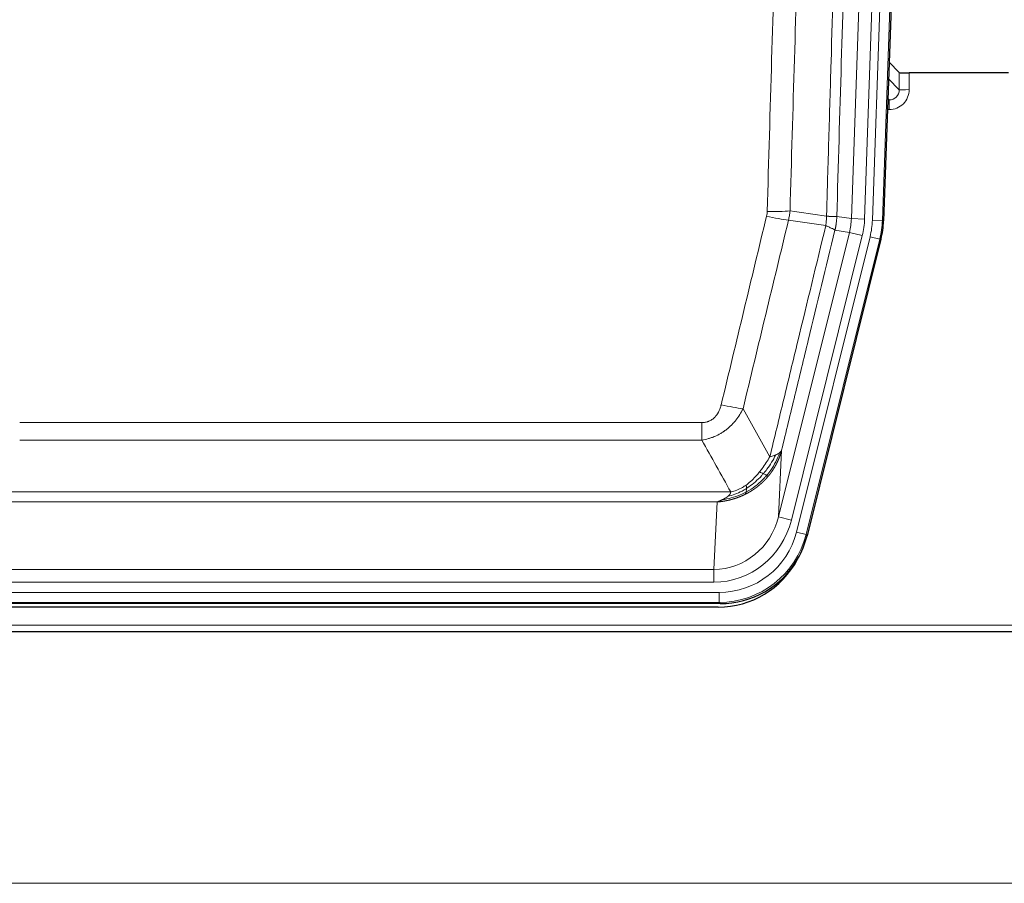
# Model space of a CAD drawing. Header units: inches. Extents: x 0 to 29700, y -16 to 21000.
# Tile 17 of 256: x 4480 to 4776, y 8909 to 9169. Entities that reach past the tile are written whole.
import ezdxf

# ---------------------------------------------------------------- set-up
doc = ezdxf.new("R2010")
doc.units = ezdxf.units.IN
doc.layers.add('1', color=7, linetype='Continuous', true_color=0xffffff)

msp = doc.modelspace()

# ---------------------------------------------------------------- linework, layer by layer
at = {"layer": '1', "color": 110, "linetype": 'Continuous', "lineweight": 13}
for p, q in [((4729.948, 9108.924), (4743.014, 9483.095)), ((4747.006, 9482.955), (4733.94, 9108.784)), ((4736.287, 9108.454), (4749.398, 9483.897)), ((4752.392, 9483.793), (4739.281, 9108.35)), ((4741.146, 9150.997), (4744.36, 9147.668)), ((4744.36, 9147.668), (4744.349, 9152.899)), ((4747.348, 9152.798), (4747.358, 9147.75)), ((4740.924, 9144.661), (4741.367, 9144.661)), ((4741.367, 9144.661), (4740.94, 9145.103)), ((4741.367, 9144.661), (4741.367, 9141.741)), ((4741.367, 9141.741), (4740.822, 9141.741)), ((4725.571, 9109.539), (4729.948, 9108.924)), ((4729.948, 9108.924), (4733.94, 9108.784)), ((4739.281, 9108.35), (4736.287, 9108.454)), ((4739.281, 9108.35), (4739.655, 9108.297)), ((4708.015, 9019.151), (4729.367, 9104.789)), ((4711.891, 9018.185), (4733.243, 9103.822)), ((4713.416, 9014.558), (4735.59, 9103.493)), ((4729.367, 9104.789), (4725.015, 9105.4)), ((4729.367, 9104.789), (4733.243, 9103.822)), ((4738.497, 9102.768), (4735.59, 9103.493)), ((4738.497, 9102.768), (4716.323, 9013.833)), ((4738.87, 9102.715), (4738.497, 9102.768)), ((4479.579, 9047.505), (4684.922, 9047.505)), ((4684.922, 9042.264), (4684.922, 9047.505)), ((4684.922, 9042.264), (4479.579, 9042.264)), ((4708.972, 9039.206), (4708.015, 9019.151)), ((4470.848, 9026.645), (4693.653, 9026.645)), ((4689.54, 9023.616), (4474.961, 9023.616)), ((4688.572, 9003.336), (4689.54, 9023.616)), ((4711.891, 9018.185), (4708.015, 9019.151)), ((4716.323, 9013.833), (4713.416, 9014.558)), ((4716.323, 9013.833), (4716.616, 9013.458)), ((4475.929, 9003.336), (4688.572, 9003.336)), ((4688.572, 8999.473), (4688.572, 9003.336)), ((4688.572, 8999.473), (4475.929, 8999.473)), ((4474.34, 8996.389), (4690.161, 8996.389)), ((4690.161, 8993.393), (4690.161, 8996.389)), ((4690.161, 8993.393), (4474.34, 8993.393)), ((4690.454, 8993.018), (4690.161, 8993.393)), ((4338.25, 8986.533), (4826.25, 8986.533)), ((4825.751, 8908.813), (3609.751, 8908.813))]:
    msp.add_line(p, q, dxfattribs=at)
at = {"layer": '1', "color": 2, "linetype": 'Continuous', "lineweight": 25}
for p, q in [((4752.772, 9483.943), (4739.655, 9108.297)), ((4744.349, 9152.899), (4741.322, 9156.034)), ((4777.25, 9152.798), (4747.348, 9152.798)), ((4738.87, 9102.715), (4716.616, 9013.458)), ((4690.454, 8993.018), (4474.047, 8993.018)), ((4689.862, 8991.975), (4474.639, 8991.975)), ((4338.25, 8984.585), (4826.25, 8984.585))]:
    msp.add_line(p, q, dxfattribs=at)
for centre, major_axis, ratio, start_param, end_param in [((4747.347, 9152.903), (3, 0), 0.0349646, 3.1753451, 4.712515), ((4712.634, 9109.249, 0), (-26.774, 3.763), 0.9986144, 3.0370169, 3.2461684), ((4690.396, 9020.055, 0), (-16.66, 21.323), 0.9977958, 3.5187977, 3.8037475), ((4689.836, 9018.992), (-16.639, 21.297), 0.9990195, 2.4788434, 3.5628372), ((4690.396, 9020.055, 0), (-16.66, 21.323), 0.9977958, 2.4794378, 3.5187977)]:
    msp.add_ellipse(centre, major_axis=major_axis, ratio=ratio, start_param=start_param, end_param=end_param, dxfattribs=at)
at = {"layer": '1', "color": 110, "linetype": 'Continuous', "lineweight": 13}
for centre, major_axis, ratio, start_param, end_param in [((4741.355, 9147.75), (3.237, -5.067), 0.9977321, 5.7157535, 7.2865499), ((4741.355, 9147.672), (1.726, -2.474), 0.9943829, 5.6754356, 7.2462319), ((4747.358, 9147.672), (-3, -0.006), 0.0261769, 4.7123351, 6.249505), ((4704.43, 9110.837), (-9.719, 2.353), 0.1107863, 1.5976112, 2.3432486), ((4704.617, 9112.243), (-9.996, 0.288), 0.1133347, 1.5740649, 2.3314742), ((4709.922, 9109.63), (19.844, -2.789), 0.9980617, 6.1786096, 6.387761), ((4709.922, 9109.63), (23.799, -3.345), 0.9986144, 6.1786096, 6.387761), ((4712.269, 9109.3, 0), (-23.799, 3.345), 0.9986144, 3.0370169, 3.2461684), ((4712.269, 9109.3), (26.766, -3.762), 0.9989218, 6.1786096, 6.387761), ((4690.769, 9054.263), (9.722, -2.342), 0.1329353, 4.744395, 5.4873531), ((4688.652, 9024.319), (-1.001, -20.961), 0.9530564, 0.0460885, 1.3674009), ((4688.652, 9024.319, 0), (-1.185, -24.82), 0.9658521, 0.0460885, 1.3674009), ((4690.109, 9020.422, 0), (-14.809, 18.954), 0.9977958, 2.4794378, 3.8037475), ((4690.109, 9020.422), (16.651, -21.313), 0.9982842, 5.6210305, 6.9453401)]:
    msp.add_ellipse(centre, major_axis=major_axis, ratio=ratio, start_param=start_param, end_param=end_param, dxfattribs=at)
for points, knots in [([(4722.482, 9109.669), (4722.538, 9111.602), (4722.593, 9113.536), (4722.706, 9117.403), (4722.874, 9123.205), (4723.27, 9136.746), (4723.613, 9148.358), (4724.306, 9171.592), (4725.247, 9202.591), (4726.705, 9249.155), (4727.709, 9280.241), (4728.283, 9297.74), (4728.347, 9299.684), (4728.475, 9303.573), (4728.668, 9309.406), (4729.119, 9323.02), (4729.511, 9334.69), (4729.839, 9344.417), (4729.905, 9346.362), (4730.037, 9350.253), (4730.235, 9356.089), (4730.7, 9369.706), (4731.103, 9381.377), (4731.915, 9404.718), (4733.012, 9435.836), (4734.14, 9466.948), (4734.711, 9482.503)], [0, 0, 0, 0, 0.015625, 0.015625, 0.03125, 0.0625, 0.125, 0.125, 0.25, 0.375, 0.5, 0.5, 0.515625, 0.515625, 0.53125, 0.5625, 0.625, 0.625, 0.640625, 0.640625, 0.65625, 0.6875, 0.75, 0.75, 0.875, 1, 1, 1, 1]), ([(4737.766, 9481.027), (4737.197, 9465.528), (4736.072, 9434.527), (4734.978, 9403.52), (4734.169, 9380.263), (4733.767, 9368.634), (4733.303, 9355.066), (4733.105, 9349.25), (4732.974, 9345.374), (4732.908, 9343.435), (4732.58, 9333.743), (4732.19, 9322.115), (4731.74, 9308.551), (4731.548, 9302.738), (4731.42, 9298.863), (4731.357, 9296.926), (4730.784, 9279.491), (4729.783, 9248.517), (4728.328, 9202.122), (4726.922, 9155.792), (4726.016, 9124.949), (4725.571, 9109.539)], [0, 0, 0, 0, 0.125, 0.25, 0.25, 0.3125, 0.34375, 0.359375, 0.359375, 0.375, 0.375, 0.4375, 0.46875, 0.484375, 0.484375, 0.5, 0.5, 0.625, 0.75, 0.875, 1, 1, 1, 1]), ([(4704.617, 9111.109), (4705.055, 9126.347), (4705.945, 9156.848), (4706.866, 9187.395), (4707.568, 9210.324), (4707.804, 9217.97), (4708.28, 9233.267), (4708.52, 9240.919), (4709.245, 9263.883), (4709.736, 9279.2), (4710.36, 9298.353), (4710.485, 9302.184), (4710.736, 9309.846), (4711.115, 9321.338), (4711.497, 9332.83), (4712.268, 9355.815), (4713.31, 9386.462), (4714.918, 9432.434), (4716.018, 9463.083), (4716.576, 9478.407)], [0, 0, 0, 0, 0.125, 0.25, 0.25, 0.3125, 0.3125, 0.375, 0.375, 0.5, 0.5, 0.53125, 0.53125, 0.5625, 0.625, 0.625, 0.75, 0.875, 1, 1, 1, 1]), ([(4723.459, 9478.064), (4722.901, 9462.759), (4721.799, 9432.148), (4720.189, 9386.234), (4719.146, 9355.625), (4718.374, 9332.668), (4717.991, 9321.19), (4717.612, 9309.712), (4717.36, 9302.06), (4717.235, 9298.234), (4716.611, 9279.104), (4716.119, 9263.807), (4715.392, 9240.872), (4715.152, 9233.229), (4714.676, 9217.951), (4714.44, 9210.315), (4713.737, 9187.415), (4712.815, 9156.905), (4711.923, 9126.443), (4711.485, 9111.224)], [0, 0, 0, 0, 0.125, 0.25, 0.375, 0.375, 0.4375, 0.46875, 0.46875, 0.5, 0.5, 0.625, 0.625, 0.6875, 0.6875, 0.75, 0.75, 0.875, 1, 1, 1, 1]), ([(4690.769, 9052.896), (4691.903, 9057.624), (4693.038, 9062.353), (4695.31, 9071.814), (4696.448, 9076.546), (4699.863, 9090.747), (4702.145, 9100.22), (4704.43, 9109.698)], [0, 0, 0, 0, 0.25, 0.25, 0.5, 0.5, 1, 1, 1, 1]), ([(4704.617, 9111.109), (4704.611, 9110.871), (4704.592, 9110.634), (4704.529, 9110.164), (4704.486, 9109.93), (4704.43, 9109.698)], [0, 0, 0, 0, 0.5, 0.5, 1, 1, 1, 1]), ([(4722.482, 9109.669), (4722.461, 9109.191), (4722.445, 9108.716), (4722.387, 9107.771), (4722.345, 9107.301), (4722.27, 9106.835)], [0, 0, 0, 0, 0.5, 0.5, 1, 1, 1, 1]), ([(4722.482, 9109.669), (4722.494, 9109.668), (4722.52, 9109.666), (4722.558, 9109.663), (4722.596, 9109.66), (4722.634, 9109.657), (4722.672, 9109.653), (4722.711, 9109.65), (4722.749, 9109.647), (4722.788, 9109.644), (4722.827, 9109.641), (4722.866, 9109.638), (4722.904, 9109.635), (4722.943, 9109.632), (4722.982, 9109.63), (4723.021, 9109.627), (4723.061, 9109.624), (4723.1, 9109.621), (4723.139, 9109.618), (4723.178, 9109.616), (4723.217, 9109.613), (4723.256, 9109.61), (4723.296, 9109.608), (4723.335, 9109.605), (4723.374, 9109.602), (4723.413, 9109.6), (4723.452, 9109.597), (4723.492, 9109.595), (4723.531, 9109.593), (4723.57, 9109.59), (4723.609, 9109.588), (4723.647, 9109.586), (4723.686, 9109.583), (4723.725, 9109.581), (4723.764, 9109.579), (4723.802, 9109.577), (4723.84, 9109.575), (4723.879, 9109.573), (4723.917, 9109.571), (4723.955, 9109.569), (4723.993, 9109.567), (4724.03, 9109.565), (4724.068, 9109.563), (4724.105, 9109.561), (4724.142, 9109.559), (4724.179, 9109.558), (4724.216, 9109.556), (4724.252, 9109.555), (4724.288, 9109.553), (4724.324, 9109.552), (4724.36, 9109.55), (4724.395, 9109.549), (4724.431, 9109.547), (4724.466, 9109.546), (4724.5, 9109.545), (4724.534, 9109.544), (4724.568, 9109.543), (4724.602, 9109.541), (4724.635, 9109.54), (4724.67, 9109.539), (4724.707, 9109.538), (4724.746, 9109.537), (4724.783, 9109.536), (4724.82, 9109.535), (4724.856, 9109.535), (4724.891, 9109.534), (4724.925, 9109.533), (4724.959, 9109.532), (4724.991, 9109.532), (4725.023, 9109.531), (4725.054, 9109.531), (4725.084, 9109.53), (4725.113, 9109.53), (4725.141, 9109.53), (4725.169, 9109.529), (4725.195, 9109.529), (4725.221, 9109.529), (4725.246, 9109.529), (4725.27, 9109.529), (4725.293, 9109.529), (4725.315, 9109.529), (4725.337, 9109.529), (4725.357, 9109.529), (4725.377, 9109.529), (4725.396, 9109.53), (4725.414, 9109.53), (4725.431, 9109.53), (4725.447, 9109.531), (4725.462, 9109.531), (4725.477, 9109.532), (4725.49, 9109.532), (4725.503, 9109.533), (4725.514, 9109.533), (4725.525, 9109.534), (4725.535, 9109.535), (4725.544, 9109.535), (4725.552, 9109.536), (4725.56, 9109.537), (4725.566, 9109.538), (4725.569, 9109.538), (4725.571, 9109.539)], [0, 0, 0, 0, 0.0069372, 0.0139334, 0.0209887, 0.028103, 0.0352764, 0.0425088, 0.0498003, 0.0571509, 0.0645605, 0.0720292, 0.0795569, 0.0871437, 0.0947896, 0.1024945, 0.1102584, 0.1180815, 0.1259636, 0.1339048, 0.141905, 0.1499643, 0.1580827, 0.1662601, 0.1744966, 0.1827922, 0.1911468, 0.1995605, 0.2080333, 0.2165651, 0.225156, 0.233806, 0.2425151, 0.2512832, 0.2601104, 0.2689967, 0.277942, 0.2869465, 0.29601, 0.3051325, 0.3143142, 0.3235549, 0.3328547, 0.3422136, 0.3516315, 0.3611085, 0.3706446, 0.3802398, 0.3898941, 0.3996074, 0.4093798, 0.4192113, 0.4291019, 0.4390515, 0.4490602, 0.459128, 0.4692549, 0.4794409, 0.4896859, 0.4999901, 0.5124905, 0.524991, 0.5374914, 0.5499918, 0.5624922, 0.5749926, 0.587493, 0.5999934, 0.6124937, 0.6249941, 0.6374944, 0.6499948, 0.6624951, 0.6749954, 0.6874957, 0.699996, 0.7124963, 0.7249966, 0.7374968, 0.7499971, 0.7624973, 0.7749976, 0.7874978, 0.799998, 0.8124982, 0.8249984, 0.8374986, 0.8499988, 0.8624989, 0.8749991, 0.8874992, 0.8999993, 0.9124995, 0.9249996, 0.9374997, 0.9499998, 0.9624998, 0.9749999, 0.9875, 1, 1, 1, 1]), ([(4725.571, 9109.539), (4725.571, 9109.526), (4725.569, 9109.479), (4725.566, 9109.376), (4725.559, 9109.21), (4725.547, 9108.98), (4725.529, 9108.687), (4725.5, 9108.331), (4725.458, 9107.912), (4725.414, 9107.554), (4725.376, 9107.278), (4725.351, 9107.107), (4725.324, 9106.94), (4725.298, 9106.778), (4725.27, 9106.62), (4725.242, 9106.467), (4725.214, 9106.318), (4725.186, 9106.174), (4725.157, 9106.034), (4725.129, 9105.899), (4725.1, 9105.768), (4725.072, 9105.641), (4725.043, 9105.519), (4725.024, 9105.44), (4725.015, 9105.4)], [0, 0, 0, 0, 0.0092499, 0.0337179, 0.073404, 0.128308, 0.1984299, 0.2837694, 0.3843264, 0.5001005, 0.5424888, 0.5838484, 0.6241794, 0.6634821, 0.7017567, 0.7390032, 0.7752221, 0.8104134, 0.8445775, 0.8777146, 0.909825, 0.9409091, 0.9709673, 1, 1, 1, 1]), ([(4711.026, 9108.424), (4708.738, 9098.959), (4706.454, 9089.499), (4703.035, 9075.318), (4701.896, 9070.593), (4699.621, 9061.145), (4698.484, 9056.422), (4697.349, 9051.701)], [0, 0, 0, 0, 0.5, 0.5, 0.75, 0.75, 1, 1, 1, 1]), ([(4705.416, 9037.192), (4706.814, 9042.986), (4708.213, 9048.783), (4711.016, 9060.381), (4712.418, 9066.183), (4716.632, 9083.594), (4719.448, 9095.21), (4722.27, 9106.835)], [0, 0, 0, 0, 0.25, 0.25, 0.5, 0.5, 1, 1, 1, 1]), ([(4722.27, 9106.835), (4722.678, 9106.642), (4723.051, 9106.469), (4723.71, 9106.158), (4723.995, 9106.022), (4724.467, 9105.785), (4724.652, 9105.684), (4724.916, 9105.518), (4724.994, 9105.451), (4725.015, 9105.4)], [0, 0, 0, 0, 0.25, 0.25, 0.5, 0.5, 0.75, 0.75, 1, 1, 1, 1]), ([(4725.015, 9105.4), (4722.329, 9094.352), (4719.649, 9083.312), (4715.639, 9066.763), (4714.303, 9061.248), (4711.636, 9050.224), (4710.303, 9044.714), (4708.972, 9039.206)], [0, 0, 0, 0, 0.5, 0.5, 0.75, 0.75, 1, 1, 1, 1]), ([(4690.769, 9052.896), (4690.748, 9052.808), (4690.726, 9052.721), (4690.68, 9052.547), (4690.655, 9052.46), (4690.58, 9052.201), (4690.526, 9052.03), (4690.408, 9051.692), (4690.344, 9051.525), (4690.208, 9051.195), (4690.134, 9051.032), (4689.977, 9050.711), (4689.893, 9050.553), (4689.758, 9050.319), (4689.711, 9050.242), (4689.615, 9050.089), (4689.565, 9050.013), (4689.411, 9049.789), (4689.303, 9049.645), (4689.075, 9049.366), (4688.955, 9049.232), (4688.766, 9049.039), (4688.669, 9048.945), (4688.568, 9048.853), (4688.5, 9048.793), (4688.465, 9048.764), (4688.29, 9048.618), (4688.146, 9048.509), (4687.699, 9048.207), (4687.382, 9048.037), (4686.962, 9047.868), (4686.877, 9047.836), (4686.704, 9047.776), (4686.617, 9047.749), (4686.356, 9047.674), (4686.18, 9047.633), (4685.825, 9047.568), (4685.646, 9047.544), (4685.286, 9047.513), (4685.104, 9047.505), (4684.922, 9047.505)], [0, 0, 0, 0, 0.03125, 0.03125, 0.0625, 0.0625, 0.125, 0.125, 0.1875, 0.1875, 0.25, 0.25, 0.3125, 0.3125, 0.34375, 0.34375, 0.375, 0.375, 0.4375, 0.4375, 0.5, 0.5, 0.53125, 0.546875, 0.546875, 0.5625, 0.5625, 0.625, 0.625, 0.75, 0.75, 0.78125, 0.78125, 0.8125, 0.8125, 0.875, 0.875, 0.9375, 0.9375, 1, 1, 1, 1]), ([(4697.349, 9051.701), (4697.051, 9051.09), (4696.725, 9050.498), (4696.012, 9049.354), (4695.625, 9048.802), (4694.997, 9048.006), (4694.725, 9047.681), (4694.44, 9047.365), (4694.325, 9047.239), (4694.267, 9047.177), (4694.091, 9046.991), (4693.972, 9046.869), (4693.37, 9046.268), (4692.861, 9045.819), (4692.189, 9045.298), (4692.052, 9045.195), (4691.845, 9045.045), (4691.776, 9044.996), (4691.636, 9044.898), (4691.566, 9044.85), (4691.214, 9044.611), (4690.927, 9044.43), (4690.051, 9043.916), (4689.446, 9043.612), (4688.743, 9043.314), (4688.664, 9043.282), (4688.506, 9043.218), (4688.427, 9043.187), (4688.189, 9043.096), (4688.03, 9043.037), (4687.55, 9042.87), (4687.228, 9042.77), (4686.252, 9042.5), (4685.592, 9042.361), (4684.922, 9042.264)], [0, 0, 0, 0, 0.125, 0.125, 0.25, 0.25, 0.3125, 0.328125, 0.328125, 0.34375, 0.34375, 0.375, 0.375, 0.5, 0.5, 0.53125, 0.53125, 0.546875, 0.546875, 0.5625, 0.5625, 0.625, 0.625, 0.75, 0.75, 0.765625, 0.765625, 0.78125, 0.78125, 0.8125, 0.8125, 0.875, 0.875, 1, 1, 1, 1]), ([(4708.333, 9038.423), (4707.721, 9036.61), (4706.825, 9034.832), (4705.295, 9032.649), (4704.885, 9032.12), (4704.451, 9031.609)], [0, 0, 0, 0, 0.75, 0.75, 1, 1, 1, 1]), ([(4708.972, 9039.206), (4708.966, 9039.183), (4708.955, 9039.137), (4708.937, 9039.069), (4708.918, 9039.001), (4708.9, 9038.933), (4708.881, 9038.866), (4708.863, 9038.799), (4708.844, 9038.732), (4708.824, 9038.665), (4708.805, 9038.599), (4708.786, 9038.533), (4708.766, 9038.467), (4708.746, 9038.402), (4708.726, 9038.336), (4708.706, 9038.272), (4708.686, 9038.207), (4708.666, 9038.143), (4708.645, 9038.079), (4708.625, 9038.015), (4708.604, 9037.952), (4708.583, 9037.889), (4708.562, 9037.826), (4708.54, 9037.763), (4708.519, 9037.701), (4708.498, 9037.639), (4708.476, 9037.578), (4708.454, 9037.516), (4708.432, 9037.455), (4708.41, 9037.395), (4708.388, 9037.334), (4708.366, 9037.274), (4708.344, 9037.214), (4708.321, 9037.155), (4708.299, 9037.095), (4708.276, 9037.036), (4708.254, 9036.978), (4708.231, 9036.919), (4708.208, 9036.861), (4708.185, 9036.803), (4708.162, 9036.746), (4708.138, 9036.689), (4708.115, 9036.632), (4708.092, 9036.575), (4708.068, 9036.519), (4708.045, 9036.463), (4708.021, 9036.407), (4707.997, 9036.351), (4707.974, 9036.296), (4707.95, 9036.241), (4707.926, 9036.187), (4707.902, 9036.132), (4707.878, 9036.078), (4707.854, 9036.024), (4707.829, 9035.971), (4707.805, 9035.918), (4707.781, 9035.865), (4707.756, 9035.812), (4707.732, 9035.76), (4707.708, 9035.708), (4707.683, 9035.656), (4707.659, 9035.605), (4707.634, 9035.553), (4707.609, 9035.503), (4707.585, 9035.452), (4707.56, 9035.402), (4707.535, 9035.352), (4707.51, 9035.302), (4707.486, 9035.252), (4707.461, 9035.203), (4707.436, 9035.154), (4707.411, 9035.105), (4707.386, 9035.057), (4707.361, 9035.009), (4707.336, 9034.961), (4707.311, 9034.913), (4707.286, 9034.866), (4707.261, 9034.819), (4707.236, 9034.772), (4707.211, 9034.726), (4707.186, 9034.68), (4707.161, 9034.634), (4707.136, 9034.588), (4707.111, 9034.543), (4707.086, 9034.498), (4707.06, 9034.453), (4707.035, 9034.408), (4707.01, 9034.364), (4706.985, 9034.32), (4706.96, 9034.276), (4706.935, 9034.233), (4706.91, 9034.19), (4706.885, 9034.147), (4706.86, 9034.104), (4706.835, 9034.062), (4706.81, 9034.019), (4706.785, 9033.978), (4706.76, 9033.936), (4706.735, 9033.895), (4706.71, 9033.854), (4706.685, 9033.813), (4706.661, 9033.772), (4706.636, 9033.732), (4706.611, 9033.692), (4706.586, 9033.652), (4706.562, 9033.612), (4706.537, 9033.573), (4706.512, 9033.534), (4706.488, 9033.495), (4706.463, 9033.457), (4706.438, 9033.419), (4706.414, 9033.381), (4706.39, 9033.343), (4706.365, 9033.305), (4706.341, 9033.268), (4706.317, 9033.231), (4706.292, 9033.194), (4706.268, 9033.158), (4706.244, 9033.122), (4706.22, 9033.086), (4706.196, 9033.05), (4706.172, 9033.015), (4706.148, 9032.979), (4706.124, 9032.944), (4706.1, 9032.91), (4706.077, 9032.875), (4706.053, 9032.841), (4706.029, 9032.807), (4706.006, 9032.773), (4705.982, 9032.74), (4705.959, 9032.706), (4705.936, 9032.673), (4705.912, 9032.64), (4705.889, 9032.608), (4705.866, 9032.576), (4705.843, 9032.543), (4705.82, 9032.512), (4705.797, 9032.48), (4705.774, 9032.449), (4705.752, 9032.417), (4705.729, 9032.387), (4705.706, 9032.356), (4705.684, 9032.325), (4705.662, 9032.295), (4705.639, 9032.265), (4705.617, 9032.236), (4705.595, 9032.206), (4705.573, 9032.177), (4705.551, 9032.148), (4705.529, 9032.119), (4705.507, 9032.09), (4705.486, 9032.062), (4705.464, 9032.034), (4705.443, 9032.006), (4705.421, 9031.978), (4705.4, 9031.951), (4705.379, 9031.923), (4705.358, 9031.896), (4705.337, 9031.87), (4705.316, 9031.843), (4705.295, 9031.817), (4705.275, 9031.791), (4705.254, 9031.765), (4705.234, 9031.739), (4705.213, 9031.714), (4705.193, 9031.688), (4705.173, 9031.663), (4705.153, 9031.638), (4705.133, 9031.614), (4705.113, 9031.589), (4705.094, 9031.565), (4705.074, 9031.541), (4705.055, 9031.518), (4705.036, 9031.494), (4705.016, 9031.471), (4704.997, 9031.448), (4704.978, 9031.425), (4704.96, 9031.402), (4704.947, 9031.387), (4704.941, 9031.38)], [0, 0, 0, 0, 0.0080212, 0.0160154, 0.0239827, 0.0319231, 0.0398365, 0.0477229, 0.0555824, 0.0634149, 0.0712205, 0.0789992, 0.0867509, 0.0944756, 0.1021734, 0.1098443, 0.1174881, 0.1251051, 0.1326951, 0.1402581, 0.1477942, 0.1553034, 0.1627856, 0.1702408, 0.1776691, 0.1850704, 0.1924448, 0.1997923, 0.2071128, 0.2144063, 0.2216729, 0.2289126, 0.2361253, 0.243311, 0.2504698, 0.2576016, 0.2647065, 0.2717845, 0.2788355, 0.2858595, 0.2928566, 0.2998268, 0.30677, 0.3136862, 0.3205755, 0.3274379, 0.3342733, 0.3410817, 0.3478632, 0.3546178, 0.3613454, 0.3680461, 0.3747198, 0.3813665, 0.3879863, 0.3945792, 0.4011451, 0.4076841, 0.4141961, 0.4206811, 0.4271393, 0.4335704, 0.4399746, 0.4463519, 0.4527022, 0.4590256, 0.465322, 0.4715915, 0.477834, 0.4840496, 0.4902382, 0.4963999, 0.5025346, 0.5086424, 0.5147232, 0.5207771, 0.526804, 0.532804, 0.5387771, 0.5447232, 0.5506423, 0.5565345, 0.5623997, 0.568238, 0.5740494, 0.5798338, 0.5855912, 0.5913217, 0.5970253, 0.6027019, 0.6083515, 0.6139742, 0.61957, 0.6251388, 0.6306807, 0.6361956, 0.6416836, 0.6471446, 0.6525787, 0.6579858, 0.663366, 0.6687192, 0.6740455, 0.6793448, 0.6846172, 0.6898627, 0.6950812, 0.7002727, 0.7054373, 0.710575, 0.7156857, 0.7207694, 0.7258262, 0.7308561, 0.735859, 0.740835, 0.745784, 0.7507061, 0.7556012, 0.7604694, 0.7653107, 0.7701249, 0.7749123, 0.7796727, 0.7844061, 0.7891127, 0.7937922, 0.7984448, 0.8030705, 0.8076692, 0.812241, 0.8167858, 0.8213037, 0.8257947, 0.8302587, 0.8346957, 0.8391058, 0.843489, 0.8478452, 0.8521745, 0.8564768, 0.8607522, 0.8650006, 0.8692221, 0.8734166, 0.8775842, 0.8817249, 0.8858386, 0.8899254, 0.8939852, 0.8980181, 0.902024, 0.906003, 0.909955, 0.9138802, 0.9177783, 0.9216495, 0.9254938, 0.9293111, 0.9331015, 0.936865, 0.9406015, 0.944311, 0.9479937, 0.9516493, 0.9552781, 0.9588799, 0.9624547, 0.9660026, 0.9695236, 0.9730176, 0.9764847, 0.9799249, 0.9833381, 0.9867243, 0.9900837, 0.993416, 0.9967215, 1, 1, 1, 1]), ([(4708.333, 9038.423), (4708.294, 9038.393), (4708.254, 9038.363), (4708.086, 9038.244), (4707.947, 9038.157), (4707.644, 9037.989), (4707.48, 9037.908), (4707.244, 9037.803), (4707.184, 9037.777), (4707.123, 9037.751)], [0, 0, 0, 0, 0.125, 0.125, 0.5, 0.5, 0.875, 0.875, 1, 1, 1, 1]), ([(4708.972, 9039.206), (4708.888, 9038.997), (4708.746, 9038.798), (4708.483, 9038.546), (4708.411, 9038.484), (4708.333, 9038.423)], [0, 0, 0, 0, 0.75, 0.75, 1, 1, 1, 1]), ([(4705.416, 9037.192), (4704.723, 9036.052), (4703.957, 9034.863), (4702.83, 9033.333), (4702.539, 9032.955), (4702.24, 9032.585)], [0, 0, 0, 0, 0.75, 0.75, 1, 1, 1, 1]), ([(4707.123, 9037.751), (4706.424, 9036.286), (4705.554, 9034.831), (4704.193, 9033.013), (4703.836, 9032.568), (4703.465, 9032.137)], [0, 0, 0, 0, 0.75, 0.75, 1, 1, 1, 1]), ([(4707.123, 9037.751), (4707, 9037.7), (4706.872, 9037.65), (4706.54, 9037.528), (4706.329, 9037.457), (4705.887, 9037.321), (4705.656, 9037.255), (4705.416, 9037.192)], [0, 0, 0, 0, 0.25, 0.25, 0.625, 0.625, 1, 1, 1, 1]), ([(4702.24, 9032.585), (4702.091, 9032.4), (4701.94, 9032.217), (4701.325, 9031.494), (4700.846, 9030.972), (4699.852, 9029.991), (4699.337, 9029.532), (4698.63, 9028.973), (4698.451, 9028.837), (4698.271, 9028.707)], [0, 0, 0, 0, 0.125, 0.125, 0.5, 0.5, 0.875, 0.875, 1, 1, 1, 1]), ([(4703.465, 9032.137), (4703.279, 9031.921), (4703.09, 9031.708), (4702.318, 9030.871), (4701.708, 9030.276), (4700.438, 9029.164), (4699.779, 9028.649), (4698.877, 9028.023), (4698.65, 9027.871), (4698.421, 9027.725)], [0, 0, 0, 0, 0.125, 0.125, 0.5, 0.5, 0.875, 0.875, 1, 1, 1, 1]), ([(4703.465, 9032.137), (4703.366, 9032.185), (4703.265, 9032.232), (4703.008, 9032.347), (4702.85, 9032.411), (4702.54, 9032.517), (4702.387, 9032.56), (4702.24, 9032.585)], [0, 0, 0, 0, 0.25, 0.25, 0.625, 0.625, 1, 1, 1, 1]), ([(4704.451, 9031.609), (4704.42, 9031.627), (4704.387, 9031.644), (4704.253, 9031.719), (4704.14, 9031.782), (4703.891, 9031.918), (4703.754, 9031.991), (4703.563, 9032.088), (4703.514, 9032.112), (4703.465, 9032.137)], [0, 0, 0, 0, 0.125, 0.125, 0.5, 0.5, 0.875, 0.875, 1, 1, 1, 1]), ([(4704.941, 9031.38), (4704.926, 9031.362), (4704.897, 9031.327), (4704.852, 9031.274), (4704.808, 9031.222), (4704.764, 9031.17), (4704.719, 9031.118), (4704.675, 9031.067), (4704.63, 9031.015), (4704.585, 9030.964), (4704.54, 9030.913), (4704.495, 9030.862), (4704.45, 9030.812), (4704.405, 9030.762), (4704.359, 9030.712), (4704.314, 9030.662), (4704.268, 9030.612), (4704.223, 9030.563), (4704.177, 9030.514), (4704.131, 9030.465), (4704.085, 9030.416), (4704.039, 9030.368), (4703.993, 9030.319), (4703.947, 9030.271), (4703.901, 9030.223), (4703.855, 9030.176), (4703.808, 9030.128), (4703.762, 9030.081), (4703.715, 9030.034), (4703.669, 9029.987), (4703.622, 9029.941), (4703.575, 9029.895), (4703.528, 9029.848), (4703.481, 9029.803), (4703.434, 9029.757), (4703.387, 9029.711), (4703.34, 9029.666), (4703.293, 9029.621), (4703.246, 9029.576), (4703.198, 9029.532), (4703.151, 9029.487), (4703.104, 9029.443), (4703.056, 9029.399), (4703.009, 9029.356), (4702.961, 9029.312), (4702.913, 9029.269), (4702.865, 9029.226), (4702.818, 9029.183), (4702.77, 9029.14), (4702.722, 9029.098), (4702.674, 9029.055), (4702.626, 9029.013), (4702.578, 9028.972), (4702.53, 9028.93), (4702.482, 9028.889), (4702.433, 9028.847), (4702.385, 9028.806), (4702.337, 9028.766), (4702.289, 9028.725), (4702.24, 9028.685), (4702.192, 9028.645), (4702.143, 9028.605), (4702.095, 9028.565), (4702.046, 9028.525), (4701.998, 9028.486), (4701.949, 9028.447), (4701.9, 9028.408), (4701.852, 9028.369), (4701.803, 9028.331), (4701.754, 9028.293), (4701.706, 9028.254), (4701.657, 9028.217), (4701.608, 9028.179), (4701.559, 9028.141), (4701.51, 9028.104), (4701.461, 9028.067), (4701.412, 9028.03), (4701.364, 9027.994), (4701.315, 9027.957), (4701.266, 9027.921), (4701.217, 9027.885), (4701.168, 9027.849), (4701.119, 9027.813), (4701.069, 9027.778), (4701.02, 9027.742), (4700.971, 9027.707), (4700.922, 9027.672), (4700.873, 9027.638), (4700.824, 9027.603), (4700.775, 9027.569), (4700.726, 9027.535), (4700.677, 9027.501), (4700.627, 9027.467), (4700.578, 9027.434), (4700.529, 9027.4), (4700.48, 9027.367), (4700.431, 9027.334), (4700.382, 9027.302), (4700.332, 9027.269), (4700.283, 9027.237), (4700.234, 9027.205), (4700.185, 9027.173), (4700.136, 9027.141), (4700.086, 9027.109), (4700.037, 9027.078), (4699.988, 9027.046), (4699.939, 9027.015), (4699.89, 9026.985), (4699.841, 9026.954), (4699.792, 9026.923), (4699.742, 9026.893), (4699.693, 9026.863), (4699.644, 9026.833), (4699.595, 9026.803), (4699.546, 9026.774), (4699.497, 9026.744), (4699.448, 9026.715), (4699.399, 9026.686), (4699.35, 9026.657), (4699.301, 9026.629), (4699.252, 9026.6), (4699.203, 9026.572), (4699.154, 9026.544), (4699.105, 9026.516), (4699.056, 9026.488), (4699.007, 9026.46), (4698.958, 9026.433), (4698.909, 9026.406), (4698.86, 9026.379), (4698.812, 9026.352), (4698.763, 9026.325), (4698.714, 9026.299), (4698.665, 9026.272), (4698.617, 9026.246), (4698.568, 9026.22), (4698.519, 9026.194), (4698.471, 9026.168), (4698.422, 9026.143), (4698.374, 9026.117), (4698.325, 9026.092), (4698.276, 9026.067), (4698.228, 9026.042), (4698.18, 9026.018), (4698.131, 9025.993), (4698.083, 9025.969), (4698.035, 9025.945), (4697.986, 9025.921), (4697.954, 9025.905), (4697.938, 9025.897)], [0, 0, 0, 0, 0.0076941, 0.0153765, 0.0230472, 0.0307061, 0.0383534, 0.045989, 0.0536129, 0.061225, 0.0688255, 0.0764143, 0.0839914, 0.0915567, 0.0991104, 0.1066524, 0.1141827, 0.1217013, 0.1292082, 0.1367034, 0.1441869, 0.1516588, 0.1591189, 0.1665674, 0.1740041, 0.1814292, 0.1888426, 0.1962444, 0.2036344, 0.2110128, 0.2183794, 0.2257344, 0.2330778, 0.2404094, 0.2477294, 0.2550377, 0.2623343, 0.2696193, 0.2768926, 0.2841542, 0.2914041, 0.2986424, 0.305869, 0.313084, 0.3202872, 0.3274789, 0.3346588, 0.3418271, 0.3489838, 0.3561287, 0.3632621, 0.3703837, 0.3774937, 0.3845921, 0.3916788, 0.3987539, 0.4058173, 0.412869, 0.4199092, 0.4269376, 0.4339544, 0.4409596, 0.4479532, 0.454935, 0.4619053, 0.4688639, 0.4758109, 0.4827462, 0.4896699, 0.496582, 0.5034825, 0.5103713, 0.5172485, 0.524114, 0.5309679, 0.5378102, 0.5446409, 0.55146, 0.5582674, 0.5650632, 0.5718474, 0.57862, 0.5853809, 0.5921303, 0.598868, 0.6055941, 0.6123087, 0.6190116, 0.6257029, 0.6323825, 0.6390506, 0.6457071, 0.652352, 0.6589853, 0.665607, 0.672217, 0.6788155, 0.6854024, 0.6919777, 0.6985414, 0.7050935, 0.7116341, 0.718163, 0.7246804, 0.7311862, 0.7376804, 0.744163, 0.750634, 0.7570935, 0.7635413, 0.7699776, 0.7764024, 0.7828155, 0.7892171, 0.7956072, 0.8019856, 0.8083525, 0.8147079, 0.8210516, 0.8273839, 0.8337045, 0.8400136, 0.8463112, 0.8525972, 0.8588716, 0.8651345, 0.8713859, 0.8776257, 0.8838539, 0.8900706, 0.8962758, 0.9024695, 0.9086516, 0.9148221, 0.9209812, 0.9271287, 0.9332646, 0.9393891, 0.945502, 0.9516034, 0.9576933, 0.9637717, 0.9698385, 0.9758938, 0.9819376, 0.9879699, 0.9939907, 1, 1, 1, 1]), ([(4704.451, 9031.609), (4704.233, 9031.354), (4704.009, 9031.104), (4703.091, 9030.124), (4702.35, 9029.437), (4700.785, 9028.177), (4699.962, 9027.605), (4698.828, 9026.927), (4698.542, 9026.764), (4698.253, 9026.609)], [0, 0, 0, 0, 0.125, 0.125, 0.5, 0.5, 0.875, 0.875, 1, 1, 1, 1]), ([(4704.941, 9031.38), (4704.869, 9031.392), (4704.77, 9031.437), (4704.568, 9031.544), (4704.512, 9031.575), (4704.451, 9031.609)], [0, 0, 0, 0, 0.75, 0.75, 1, 1, 1, 1]), ([(4698.253, 9026.609), (4697.675, 9026.299), (4697.087, 9026.018), (4694.713, 9025.012), (4692.884, 9024.53), (4691.111, 9024.307)], [0, 0, 0, 0, 0.25, 0.25, 1, 1, 1, 1]), ([(4698.421, 9027.725), (4697.964, 9027.433), (4697.5, 9027.162), (4695.629, 9026.168), (4694.193, 9025.627), (4692.783, 9025.307)], [0, 0, 0, 0, 0.25, 0.25, 1, 1, 1, 1]), ([(4692.783, 9025.307), (4692.791, 9025.314), (4692.806, 9025.327), (4692.83, 9025.347), (4692.853, 9025.366), (4692.876, 9025.386), (4692.899, 9025.406), (4692.921, 9025.426), (4692.943, 9025.446), (4692.965, 9025.466), (4692.986, 9025.485), (4693.007, 9025.505), (4693.028, 9025.525), (4693.048, 9025.545), (4693.068, 9025.565), (4693.088, 9025.586), (4693.107, 9025.606), (4693.126, 9025.626), (4693.145, 9025.646), (4693.163, 9025.666), (4693.181, 9025.686), (4693.199, 9025.706), (4693.216, 9025.727), (4693.233, 9025.747), (4693.25, 9025.767), (4693.266, 9025.788), (4693.282, 9025.808), (4693.298, 9025.828), (4693.313, 9025.848), (4693.328, 9025.869), (4693.343, 9025.889), (4693.357, 9025.91), (4693.371, 9025.93), (4693.385, 9025.95), (4693.398, 9025.971), (4693.411, 9025.991), (4693.424, 9026.012), (4693.436, 9026.032), (4693.448, 9026.052), (4693.46, 9026.073), (4693.471, 9026.093), (4693.483, 9026.114), (4693.493, 9026.134), (4693.504, 9026.155), (4693.514, 9026.175), (4693.523, 9026.196), (4693.533, 9026.216), (4693.542, 9026.237), (4693.551, 9026.257), (4693.559, 9026.277), (4693.567, 9026.298), (4693.575, 9026.318), (4693.582, 9026.339), (4693.589, 9026.359), (4693.596, 9026.38), (4693.602, 9026.4), (4693.608, 9026.421), (4693.614, 9026.441), (4693.62, 9026.462), (4693.625, 9026.482), (4693.629, 9026.503), (4693.634, 9026.523), (4693.638, 9026.543), (4693.642, 9026.564), (4693.645, 9026.584), (4693.648, 9026.605), (4693.651, 9026.625), (4693.652, 9026.639), (4693.653, 9026.645)], [0, 0, 0, 0, 0.0185022, 0.0368847, 0.0551481, 0.073293, 0.0913199, 0.1092294, 0.1270222, 0.1446988, 0.1622598, 0.1797059, 0.1970378, 0.2142561, 0.2313614, 0.2483544, 0.265236, 0.2820066, 0.2986672, 0.3152184, 0.331661, 0.3479958, 0.3642235, 0.380345, 0.3963611, 0.4122725, 0.4280803, 0.4437851, 0.459388, 0.4748898, 0.4902915, 0.5055939, 0.5207981, 0.535905, 0.5509156, 0.565831, 0.5806521, 0.5953801, 0.6100159, 0.6245607, 0.6390157, 0.6533819, 0.6676604, 0.6818526, 0.6959596, 0.7099825, 0.7239227, 0.7377815, 0.75156, 0.7652597, 0.7788818, 0.7924277, 0.8058989, 0.8192966, 0.8326224, 0.8458776, 0.8590638, 0.8721825, 0.8852351, 0.8982233, 0.9111485, 0.9240124, 0.9368166, 0.9495628, 0.9622525, 0.9748874, 0.9874694, 1, 1, 1, 1]), ([(4698.271, 9028.707), (4697.911, 9028.446), (4697.543, 9028.204), (4696.05, 9027.323), (4694.874, 9026.859), (4693.653, 9026.645)], [0, 0, 0, 0, 0.25, 0.25, 1, 1, 1, 1]), ([(4697.938, 9025.897), (4697.971, 9025.955), (4698.011, 9026.025), (4698.092, 9026.186), (4698.135, 9026.279), (4698.203, 9026.454), (4698.228, 9026.529), (4698.253, 9026.609)], [0, 0, 0, 0, 0.375, 0.375, 0.75, 0.75, 1, 1, 1, 1]), ([(4698.253, 9026.609), (4698.265, 9026.649), (4698.276, 9026.691), (4698.321, 9026.86), (4698.35, 9026.996), (4698.394, 9027.281), (4698.409, 9027.429), (4698.419, 9027.627), (4698.421, 9027.676), (4698.421, 9027.725)], [0, 0, 0, 0, 0.125, 0.125, 0.5, 0.5, 0.875, 0.875, 1, 1, 1, 1]), ([(4698.421, 9027.725), (4698.423, 9027.823), (4698.421, 9027.92), (4698.408, 9028.155), (4698.392, 9028.288), (4698.344, 9028.525), (4698.312, 9028.628), (4698.271, 9028.707)], [0, 0, 0, 0, 0.25, 0.25, 0.625, 0.625, 1, 1, 1, 1]), ([(4697.938, 9025.897), (4697.916, 9025.886), (4697.873, 9025.865), (4697.808, 9025.833), (4697.743, 9025.802), (4697.678, 9025.771), (4697.613, 9025.74), (4697.548, 9025.709), (4697.483, 9025.679), (4697.418, 9025.649), (4697.352, 9025.619), (4697.287, 9025.589), (4697.222, 9025.559), (4697.157, 9025.53), (4697.092, 9025.501), (4697.027, 9025.473), (4696.961, 9025.444), (4696.896, 9025.416), (4696.831, 9025.388), (4696.766, 9025.36), (4696.7, 9025.333), (4696.635, 9025.305), (4696.57, 9025.278), (4696.505, 9025.252), (4696.439, 9025.225), (4696.374, 9025.199), (4696.309, 9025.173), (4696.244, 9025.147), (4696.179, 9025.121), (4696.113, 9025.096), (4696.048, 9025.071), (4695.983, 9025.046), (4695.918, 9025.021), (4695.852, 9024.997), (4695.787, 9024.973), (4695.722, 9024.949), (4695.657, 9024.925), (4695.592, 9024.902), (4695.527, 9024.878), (4695.462, 9024.855), (4695.396, 9024.832), (4695.331, 9024.81), (4695.266, 9024.787), (4695.201, 9024.765), (4695.136, 9024.743), (4695.071, 9024.722), (4695.006, 9024.7), (4694.941, 9024.679), (4694.876, 9024.658), (4694.812, 9024.637), (4694.747, 9024.617), (4694.682, 9024.596), (4694.617, 9024.576), (4694.552, 9024.556), (4694.487, 9024.537), (4694.423, 9024.517), (4694.358, 9024.498), (4694.293, 9024.479), (4694.229, 9024.46), (4694.164, 9024.442), (4694.1, 9024.423), (4694.035, 9024.405), (4693.971, 9024.387), (4693.906, 9024.369), (4693.842, 9024.352), (4693.778, 9024.334), (4693.713, 9024.317), (4693.649, 9024.301), (4693.585, 9024.284), (4693.521, 9024.267), (4693.456, 9024.251), (4693.392, 9024.235), (4693.328, 9024.219), (4693.264, 9024.204), (4693.2, 9024.188), (4693.136, 9024.173), (4693.073, 9024.158), (4693.009, 9024.143), (4692.945, 9024.128), (4692.881, 9024.114), (4692.818, 9024.1), (4692.754, 9024.086), (4692.691, 9024.072), (4692.627, 9024.058), (4692.564, 9024.045), (4692.5, 9024.032), (4692.437, 9024.019), (4692.374, 9024.006), (4692.311, 9023.993), (4692.247, 9023.981), (4692.184, 9023.969), (4692.121, 9023.957), (4692.058, 9023.945), (4691.996, 9023.933), (4691.933, 9023.922), (4691.87, 9023.91), (4691.807, 9023.899), (4691.745, 9023.888), (4691.682, 9023.878), (4691.62, 9023.867), (4691.557, 9023.857), (4691.495, 9023.847), (4691.433, 9023.837), (4691.37, 9023.827), (4691.308, 9023.817), (4691.246, 9023.808), (4691.184, 9023.799), (4691.122, 9023.79), (4691.061, 9023.781), (4690.999, 9023.772), (4690.937, 9023.764), (4690.876, 9023.755), (4690.814, 9023.747), (4690.753, 9023.739), (4690.691, 9023.731), (4690.63, 9023.724), (4690.569, 9023.716), (4690.507, 9023.709), (4690.446, 9023.702), (4690.385, 9023.695), (4690.325, 9023.688), (4690.264, 9023.682), (4690.203, 9023.675), (4690.142, 9023.669), (4690.082, 9023.663), (4690.021, 9023.657), (4689.961, 9023.651), (4689.901, 9023.646), (4689.84, 9023.64), (4689.78, 9023.635), (4689.72, 9023.63), (4689.66, 9023.625), (4689.6, 9023.62), (4689.56, 9023.617), (4689.54, 9023.616)], [0, 0, 0, 0, 0.0081592, 0.0163092, 0.0244501, 0.0325819, 0.0407045, 0.0488181, 0.0569225, 0.0650178, 0.0731041, 0.0811812, 0.0892493, 0.0973083, 0.1053581, 0.113399, 0.1214307, 0.1294534, 0.137467, 0.1454716, 0.1534671, 0.1614536, 0.169431, 0.1773994, 0.1853588, 0.1933091, 0.2012504, 0.2091827, 0.217106, 0.2250203, 0.2329256, 0.2408219, 0.2487092, 0.2565875, 0.2644568, 0.2723172, 0.2801686, 0.288011, 0.2958444, 0.303669, 0.3114845, 0.3192911, 0.3270888, 0.3348775, 0.3426574, 0.3504282, 0.3581902, 0.3659433, 0.3736874, 0.3814227, 0.389149, 0.3968665, 0.4045751, 0.4122748, 0.4199656, 0.4276476, 0.4353206, 0.4429849, 0.4506403, 0.4582868, 0.4659245, 0.4735534, 0.4811734, 0.4887846, 0.496387, 0.5039805, 0.5115653, 0.5191413, 0.5267084, 0.5342668, 0.5418164, 0.5493572, 0.5568893, 0.5644125, 0.5719271, 0.5794328, 0.5869298, 0.5944181, 0.6018976, 0.6093684, 0.6168305, 0.6242839, 0.6317285, 0.6391644, 0.6465917, 0.6540102, 0.6614201, 0.6688212, 0.6762137, 0.6835975, 0.6909727, 0.6983392, 0.705697, 0.7130462, 0.7203868, 0.7277187, 0.735042, 0.7423567, 0.7496628, 0.7569603, 0.7642491, 0.7715294, 0.7788011, 0.7860642, 0.7933187, 0.8005646, 0.807802, 0.8150309, 0.8222512, 0.8294629, 0.8366661, 0.8438608, 0.851047, 0.8582246, 0.8653938, 0.8725544, 0.8797065, 0.8868502, 0.8939854, 0.9011121, 0.9082303, 0.9153401, 0.9224414, 0.9295343, 0.9366187, 0.9436947, 0.9507623, 0.9578214, 0.9648722, 0.9719145, 0.9789485, 0.985974, 0.9929912, 1, 1, 1, 1]), ([(4689.54, 9023.616), (4689.546, 9023.618), (4689.556, 9023.622), (4689.573, 9023.629), (4689.589, 9023.637), (4689.606, 9023.644), (4689.624, 9023.651), (4689.642, 9023.659), (4689.66, 9023.666), (4689.678, 9023.674), (4689.697, 9023.682), (4689.717, 9023.69), (4689.737, 9023.699), (4689.757, 9023.707), (4689.777, 9023.716), (4689.798, 9023.725), (4689.82, 9023.734), (4689.842, 9023.743), (4689.864, 9023.752), (4689.886, 9023.761), (4689.909, 9023.771), (4689.933, 9023.781), (4689.956, 9023.791), (4689.98, 9023.801), (4690.005, 9023.811), (4690.03, 9023.822), (4690.055, 9023.833), (4690.081, 9023.843), (4690.107, 9023.855), (4690.134, 9023.866), (4690.16, 9023.877), (4690.188, 9023.889), (4690.215, 9023.901), (4690.243, 9023.913), (4690.272, 9023.925), (4690.301, 9023.938), (4690.33, 9023.95), (4690.36, 9023.963), (4690.39, 9023.977), (4690.42, 9023.99), (4690.451, 9024.003), (4690.482, 9024.017), (4690.514, 9024.031), (4690.546, 9024.046), (4690.578, 9024.06), (4690.611, 9024.075), (4690.644, 9024.09), (4690.678, 9024.105), (4690.712, 9024.12), (4690.746, 9024.136), (4690.781, 9024.152), (4690.816, 9024.168), (4690.852, 9024.185), (4690.887, 9024.201), (4690.924, 9024.218), (4690.96, 9024.235), (4690.998, 9024.253), (4691.035, 9024.271), (4691.073, 9024.289), (4691.098, 9024.301), (4691.111, 9024.307)], [0, 0, 0, 0, 0.0121901, 0.0245516, 0.0370849, 0.0497905, 0.0626689, 0.0757204, 0.0889455, 0.1023447, 0.1159182, 0.1296666, 0.14359, 0.1576889, 0.1719636, 0.1864145, 0.2010418, 0.2158458, 0.2308268, 0.2459852, 0.261321, 0.2768347, 0.2925265, 0.3083966, 0.3244452, 0.3406727, 0.357079, 0.3736646, 0.3904296, 0.4073742, 0.4244986, 0.4418029, 0.4592875, 0.4769523, 0.4947976, 0.5128236, 0.5310305, 0.5494183, 0.5679872, 0.5867374, 0.605669, 0.6247822, 0.644077, 0.6635537, 0.6832123, 0.7030529, 0.7230758, 0.7432809, 0.7636685, 0.7842385, 0.8049912, 0.8259267, 0.8470449, 0.8683461, 0.8898303, 0.9114976, 0.9333482, 0.955382, 0.9775993, 1, 1, 1, 1]), ([(4691.111, 9024.307), (4691.125, 9024.314), (4691.154, 9024.327), (4691.195, 9024.347), (4691.236, 9024.367), (4691.275, 9024.387), (4691.314, 9024.406), (4691.351, 9024.425), (4691.387, 9024.443), (4691.423, 9024.461), (4691.457, 9024.478), (4691.49, 9024.496), (4691.522, 9024.512), (4691.553, 9024.528), (4691.583, 9024.544), (4691.612, 9024.56), (4691.64, 9024.574), (4691.667, 9024.589), (4691.693, 9024.603), (4691.717, 9024.616), (4691.741, 9024.629), (4691.764, 9024.641), (4691.785, 9024.653), (4691.806, 9024.664), (4691.825, 9024.675), (4691.843, 9024.685), (4691.861, 9024.695), (4691.877, 9024.704), (4691.892, 9024.712), (4691.906, 9024.72), (4691.92, 9024.728), (4691.932, 9024.735), (4691.943, 9024.741), (4691.953, 9024.746), (4691.962, 9024.752), (4691.969, 9024.756), (4691.976, 9024.76), (4691.982, 9024.763), (4691.987, 9024.766), (4691.999, 9024.773), (4692.02, 9024.785), (4692.049, 9024.803), (4692.077, 9024.82), (4692.106, 9024.837), (4692.134, 9024.854), (4692.161, 9024.871), (4692.189, 9024.888), (4692.216, 9024.905), (4692.242, 9024.922), (4692.269, 9024.938), (4692.295, 9024.955), (4692.32, 9024.972), (4692.346, 9024.989), (4692.371, 9025.005), (4692.395, 9025.022), (4692.42, 9025.038), (4692.444, 9025.055), (4692.467, 9025.071), (4692.491, 9025.087), (4692.514, 9025.103), (4692.536, 9025.12), (4692.559, 9025.136), (4692.581, 9025.152), (4692.602, 9025.168), (4692.624, 9025.183), (4692.645, 9025.199), (4692.665, 9025.215), (4692.686, 9025.23), (4692.706, 9025.246), (4692.725, 9025.261), (4692.745, 9025.277), (4692.764, 9025.292), (4692.776, 9025.302), (4692.783, 9025.307)], [0, 0, 0, 0, 0.0247661, 0.0489206, 0.0724636, 0.0953949, 0.1177147, 0.1394229, 0.1605195, 0.1810045, 0.2008779, 0.2201398, 0.23879, 0.2568287, 0.2742558, 0.2910713, 0.3072753, 0.3228676, 0.3378484, 0.3522176, 0.3659752, 0.3791212, 0.3916556, 0.4035785, 0.4148897, 0.4255894, 0.4356775, 0.445154, 0.454019, 0.4622723, 0.4699141, 0.4769443, 0.4833629, 0.48917, 0.4943654, 0.4989493, 0.5029216, 0.5062824, 0.5090316, 0.5111692, 0.5284651, 0.5456049, 0.5625886, 0.5794163, 0.5960881, 0.612604, 0.6289642, 0.6451687, 0.6612176, 0.6771111, 0.6928491, 0.7084319, 0.7238594, 0.7391318, 0.7542492, 0.7692118, 0.7840195, 0.7986726, 0.8131712, 0.8275153, 0.8417051, 0.8557408, 0.8696224, 0.8833501, 0.8969241, 0.9103445, 0.9236114, 0.936725, 0.9496856, 0.9624932, 0.975148, 0.9876502, 1, 1, 1, 1])]:
    msp.add_open_spline(points, degree=3, knots=knots, dxfattribs=at)
for points in [[(4711.485, 9111.224), (4711.444, 9110.75), (4711.327, 9109.81), (4711.139, 9108.884), (4711.026, 9108.424)], [(4711.485, 9111.224), (4715.151, 9110.708), (4718.817, 9110.19), (4722.482, 9109.669)], [(4722.27, 9106.835), (4718.523, 9107.367), (4714.775, 9107.897), (4711.026, 9108.424)], [(4697.349, 9051.701), (4700.053, 9046.869), (4702.742, 9042.033), (4705.416, 9037.192)], [(4693.653, 9026.645), (4690.76, 9031.857), (4687.85, 9037.063), (4684.922, 9042.264)]]:
    msp.add_open_spline(points, degree=3, dxfattribs=at)

doc.saveas('drawing.dxf')
